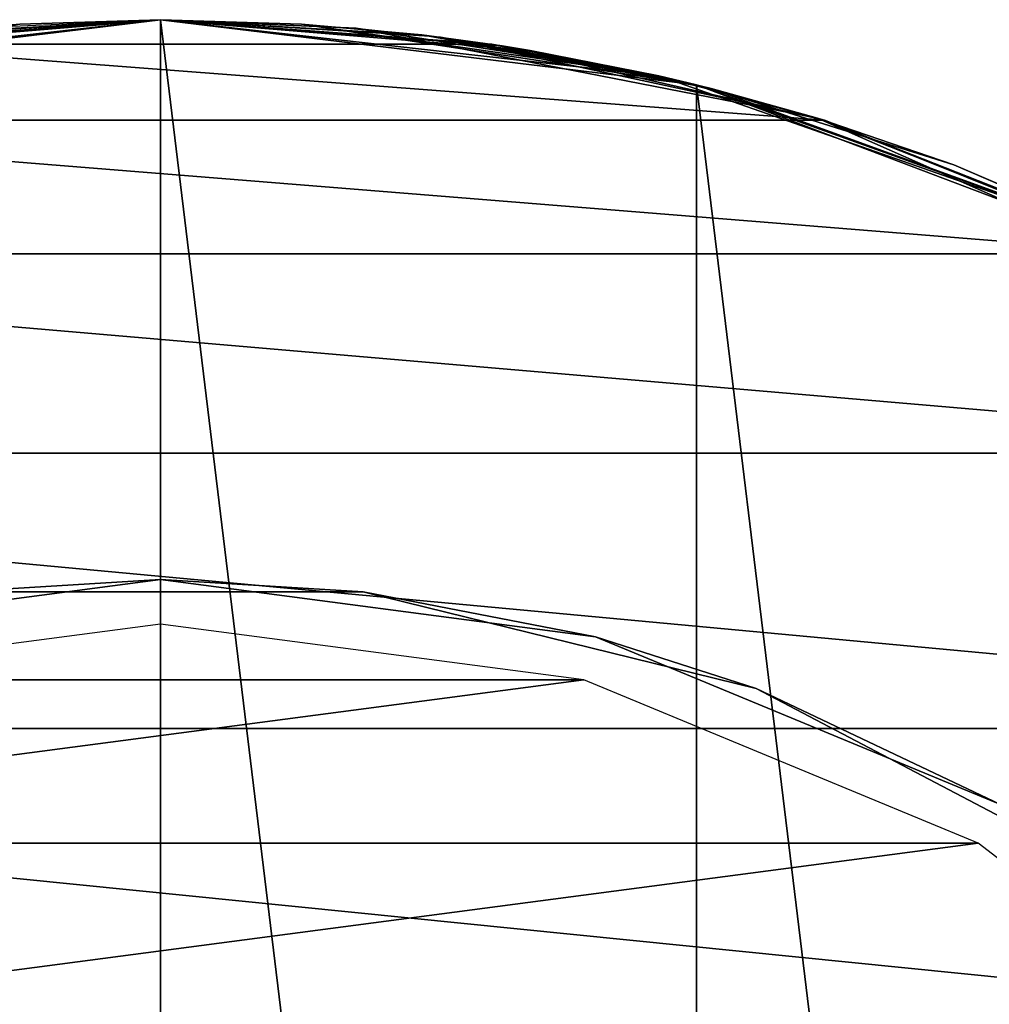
# Model space of a CAD drawing. Header units: millimetres. Extents: x -80 to 80, y -103 to 69.
# Tile 22 of 26: x -0.63 to 3.7, y 64.47 to 68.87. Entities that reach past the tile are written whole.
import ezdxf

# ---------------------------------------------------------------- set-up
doc = ezdxf.new("R2010")
doc.units = ezdxf.units.MM
doc.header["$LTSCALE"] = 65.185185
for name, color, linetype in [('1', 7, 'CONTINUOUS'), ('15', 7, 'CONTINUOUS'), ('17', 7, 'CONTINUOUS'), ('18', 7, 'CONTINUOUS'), ('19', 7, 'CONTINUOUS'), ('2', 7, 'CONTINUOUS'), ('20', 7, 'CONTINUOUS'), ('21', 7, 'CONTINUOUS'), ('22', 7, 'CONTINUOUS')]:
    doc.layers.add(name, color=color, linetype=linetype)

msp = doc.modelspace()

# ---------------------------------------------------------------- linework, layer by layer
at = {"layer": '1', "color": 7, "linetype": 'Continuous'}
for points in [[(0, 66.1703, 148), (-1.8894, 65.9216, 148), (1.8894, 65.9216, 148), (0, 66.1703, 148)], [(1.8894, 65.9216, 148), (-3.65, 65.1923, 148), (3.65, 65.1923, 148), (1.8894, 65.9216, 148)], [(-1.8894, 65.9216, 148), (-3.65, 65.1923, 148), (1.8894, 65.9216, 148), (-1.8894, 65.9216, 148)], [(-3.65, 65.1923, 148), (-5.1619, 64.0322, 148), (3.65, 65.1923, 148), (-3.65, 65.1923, 148)], [(3.65, 65.1923, 148), (-5.1619, 64.0322, 148), (5.1619, 64.0322, 148), (3.65, 65.1923, 148)]]:
    msp.add_3dface(points, dxfattribs=at)
at = {"layer": '15', "linetype": 'Continuous'}
for points in [[(0, 66.3703, 8), (-0.904, 66.3156, -56.6836), (-1.9411, 66.1148, 8), (0, 66.3703, 8)], [(-1.9411, 66.1148, -1092), (-0.904, 66.3156, -977.067), (0, 66.3703, -1092), (-1.9411, 66.1148, -1092)], [(0.904, 66.3156, -56.6836), (-0.904, 66.3156, -56.6836), (0, 66.3703, 8), (0.904, 66.3156, -56.6836)], [(-0.904, 66.3156, -977.067), (0.904, 66.3156, -977.067), (0, 66.3703, -1092), (-0.904, 66.3156, -977.067)], [(1.9411, 66.1148, 8), (0.904, 66.3156, -56.6836), (0, 66.3703, 8), (1.9411, 66.1148, 8)], [(0, 66.3703, -1092), (0.904, 66.3156, -977.067), (1.9411, 66.1148, -1092), (0, 66.3703, -1092)], [(0.904, 66.3156, -401.8274), (-0.904, 66.3156, -401.8274), (0.904, 66.3156, -286.7795), (0.904, 66.3156, -401.8274)], [(0.904, 66.3156, -286.7795), (-0.904, 66.3156, -401.8274), (-0.904, 66.3156, -286.7795), (0.904, 66.3156, -286.7795)], [(0.904, 66.3156, -401.8274), (-0.904, 66.3156, -516.8753), (-0.904, 66.3156, -401.8274), (0.904, 66.3156, -401.8274)], [(0.904, 66.3156, -516.8753), (-0.904, 66.3156, -516.8753), (0.904, 66.3156, -401.8274), (0.904, 66.3156, -516.8753)], [(0.904, 66.3156, -171.7315), (-0.904, 66.3156, -286.7795), (-0.904, 66.3156, -171.7315), (0.904, 66.3156, -171.7315)], [(0.904, 66.3156, -286.7795), (-0.904, 66.3156, -286.7795), (0.904, 66.3156, -171.7315), (0.904, 66.3156, -286.7795)], [(0.904, 66.3156, -56.6836), (-0.904, 66.3156, -171.7315), (-0.904, 66.3156, -56.6836), (0.904, 66.3156, -56.6836)], [(0.904, 66.3156, -171.7315), (-0.904, 66.3156, -171.7315), (0.904, 66.3156, -56.6836), (0.904, 66.3156, -171.7315)], [(0.904, 66.3156, -746.9712), (-0.904, 66.3156, -862.0191), (-0.904, 66.3156, -746.9712), (0.904, 66.3156, -746.9712)], [(0.904, 66.3156, -862.0191), (-0.904, 66.3156, -862.0191), (0.904, 66.3156, -746.9712), (0.904, 66.3156, -862.0191)], [(0.904, 66.3156, -862.0191), (-0.904, 66.3156, -977.067), (-0.904, 66.3156, -862.0191), (0.904, 66.3156, -862.0191)], [(0.904, 66.3156, -977.067), (-0.904, 66.3156, -977.067), (0.904, 66.3156, -862.0191), (0.904, 66.3156, -977.067)], [(0.904, 66.3156, -746.9712), (-0.904, 66.3156, -746.9712), (0.904, 66.3156, -631.9232), (0.904, 66.3156, -746.9712)], [(0.904, 66.3156, -631.9232), (-0.904, 66.3156, -746.9712), (-0.904, 66.3156, -631.9232), (0.904, 66.3156, -631.9232)], [(0.904, 66.3156, -516.8753), (-0.904, 66.3156, -631.9232), (-0.904, 66.3156, -516.8753), (0.904, 66.3156, -516.8753)], [(0.904, 66.3156, -631.9232), (-0.904, 66.3156, -631.9232), (0.904, 66.3156, -516.8753), (0.904, 66.3156, -631.9232)], [(2.6595, 65.8829, -401.8274), (0.904, 66.3156, -401.8274), (2.6595, 65.8829, -286.7795), (2.6595, 65.8829, -401.8274)], [(2.6595, 65.8829, -286.7795), (0.904, 66.3156, -401.8274), (0.904, 66.3156, -286.7795), (2.6595, 65.8829, -286.7795)], [(2.6595, 65.8829, -401.8274), (0.904, 66.3156, -516.8753), (0.904, 66.3156, -401.8274), (2.6595, 65.8829, -401.8274)], [(2.6595, 65.8829, -516.8753), (0.904, 66.3156, -516.8753), (2.6595, 65.8829, -401.8274), (2.6595, 65.8829, -516.8753)], [(2.6595, 65.8829, -56.6836), (0.904, 66.3156, -56.6836), (1.9411, 66.1148, 8), (2.6595, 65.8829, -56.6836)], [(2.6595, 65.8829, -171.7315), (0.904, 66.3156, -286.7795), (0.904, 66.3156, -171.7315), (2.6595, 65.8829, -171.7315)], [(2.6595, 65.8829, -286.7795), (0.904, 66.3156, -286.7795), (2.6595, 65.8829, -171.7315), (2.6595, 65.8829, -286.7795)], [(2.6595, 65.8829, -56.6836), (0.904, 66.3156, -171.7315), (0.904, 66.3156, -56.6836), (2.6595, 65.8829, -56.6836)], [(2.6595, 65.8829, -171.7315), (0.904, 66.3156, -171.7315), (2.6595, 65.8829, -56.6836), (2.6595, 65.8829, -171.7315)], [(2.6595, 65.8829, -746.9712), (0.904, 66.3156, -862.0191), (0.904, 66.3156, -746.9712), (2.6595, 65.8829, -746.9712)], [(2.6595, 65.8829, -862.0191), (0.904, 66.3156, -862.0191), (2.6595, 65.8829, -746.9712), (2.6595, 65.8829, -862.0191)], [(2.6595, 65.8829, -977.067), (0.904, 66.3156, -977.067), (2.6595, 65.8829, -862.0191), (2.6595, 65.8829, -977.067)], [(0.904, 66.3156, -977.067), (2.6595, 65.8829, -977.067), (1.9411, 66.1148, -1092), (0.904, 66.3156, -977.067)], [(2.6595, 65.8829, -862.0191), (0.904, 66.3156, -977.067), (0.904, 66.3156, -862.0191), (2.6595, 65.8829, -862.0191)], [(2.6595, 65.8829, -631.9232), (0.904, 66.3156, -746.9712), (0.904, 66.3156, -631.9232), (2.6595, 65.8829, -631.9232)], [(2.6595, 65.8829, -746.9712), (0.904, 66.3156, -746.9712), (2.6595, 65.8829, -631.9232), (2.6595, 65.8829, -746.9712)], [(2.6595, 65.8829, -516.8753), (0.904, 66.3156, -631.9232), (0.904, 66.3156, -516.8753), (2.6595, 65.8829, -516.8753)], [(2.6595, 65.8829, -631.9232), (0.904, 66.3156, -631.9232), (2.6595, 65.8829, -516.8753), (2.6595, 65.8829, -631.9232)], [(3.75, 65.3655, 8), (2.6595, 65.8829, -56.6836), (1.9411, 66.1148, 8), (3.75, 65.3655, 8)], [(1.9411, 66.1148, -1092), (2.6595, 65.8829, -977.067), (3.75, 65.3655, -1092), (1.9411, 66.1148, -1092)], [(4.2605, 65.0427, -286.7795), (2.6595, 65.8829, -401.8274), (2.6595, 65.8829, -286.7795), (4.2605, 65.0427, -286.7795)], [(4.2605, 65.0427, -401.8274), (2.6595, 65.8829, -401.8274), (4.2605, 65.0427, -286.7795), (4.2605, 65.0427, -401.8274)], [(4.2605, 65.0427, -286.7795), (2.6595, 65.8829, -286.7795), (4.2605, 65.0427, -171.7315), (4.2605, 65.0427, -286.7795)], [(4.2605, 65.0427, -516.8753), (2.6595, 65.8829, -516.8753), (4.2605, 65.0427, -401.8274), (4.2605, 65.0427, -516.8753)], [(4.2605, 65.0427, -401.8274), (2.6595, 65.8829, -516.8753), (2.6595, 65.8829, -401.8274), (4.2605, 65.0427, -401.8274)], [(4.2605, 65.0427, -56.6836), (2.6595, 65.8829, -56.6836), (3.75, 65.3655, 8), (4.2605, 65.0427, -56.6836)], [(4.2605, 65.0427, -171.7315), (2.6595, 65.8829, -286.7795), (2.6595, 65.8829, -171.7315), (4.2605, 65.0427, -171.7315)], [(4.2605, 65.0427, -56.6836), (2.6595, 65.8829, -171.7315), (2.6595, 65.8829, -56.6836), (4.2605, 65.0427, -56.6836)], [(4.2605, 65.0427, -171.7315), (2.6595, 65.8829, -171.7315), (4.2605, 65.0427, -56.6836), (4.2605, 65.0427, -171.7315)], [(4.2605, 65.0427, -746.9712), (2.6595, 65.8829, -862.0191), (2.6595, 65.8829, -746.9712), (4.2605, 65.0427, -746.9712)], [(4.2605, 65.0427, -862.0191), (2.6595, 65.8829, -862.0191), (4.2605, 65.0427, -746.9712), (4.2605, 65.0427, -862.0191)], [(4.2605, 65.0427, -977.067), (2.6595, 65.8829, -977.067), (4.2605, 65.0427, -862.0191), (4.2605, 65.0427, -977.067)], [(2.6595, 65.8829, -977.067), (4.2605, 65.0427, -977.067), (3.75, 65.3655, -1092), (2.6595, 65.8829, -977.067)], [(4.2605, 65.0427, -862.0191), (2.6595, 65.8829, -977.067), (2.6595, 65.8829, -862.0191), (4.2605, 65.0427, -862.0191)], [(4.2605, 65.0427, -631.9232), (2.6595, 65.8829, -746.9712), (2.6595, 65.8829, -631.9232), (4.2605, 65.0427, -631.9232)], [(4.2605, 65.0427, -631.9232), (2.6595, 65.8829, -631.9232), (4.2605, 65.0427, -516.8753), (4.2605, 65.0427, -631.9232)], [(4.2605, 65.0427, -746.9712), (2.6595, 65.8829, -746.9712), (4.2605, 65.0427, -631.9232), (4.2605, 65.0427, -746.9712)], [(4.2605, 65.0427, -516.8753), (2.6595, 65.8829, -631.9232), (2.6595, 65.8829, -516.8753), (4.2605, 65.0427, -516.8753)]]:
    msp.add_3dface(points, dxfattribs=at)
at = {"layer": '17', "linetype": 'Continuous'}
for points in [[(0, 48.8703, -1092), (0, 68.8703, -1092), (-2.3932, 68.5797, -1092), (0, 48.8703, -1092)], [(2.3932, 49.1609, -1092), (0, 68.8703, -1092), (0, 48.8703, -1092), (2.3932, 49.1609, -1092)], [(2.3932, 68.5797, -1092), (0, 68.8703, -1092), (2.3932, 49.1609, -1092), (2.3932, 68.5797, -1092)], [(-2.3932, 49.1609, -1092), (0, 48.8703, -1092), (-2.3932, 68.5797, -1092), (-2.3932, 49.1609, -1092)], [(4.6473, 50.0158, -1092), (2.3932, 68.5797, -1092), (2.3932, 49.1609, -1092), (4.6473, 50.0158, -1092)], [(4.6473, 67.7248, -1092), (2.3932, 68.5797, -1092), (4.6473, 50.0158, -1092), (4.6473, 67.7248, -1092)]]:
    msp.add_3dface(points, dxfattribs=at)
at = {"layer": '18', "linetype": 'Continuous'}
for points in [[(-2.3932, 68.5797, -1092), (0, 68.8703, -1092), (-1.65, 68.7332, -1112), (-2.3932, 68.5797, -1092)], [(0, 68.8703, -2173.65), (-2.3932, 68.5797, -2192), (-0.6292, 68.8505, -2173.5253), (0, 68.8703, -2173.65)], [(0, 68.8703, -2192), (-2.3932, 68.5797, -2192), (0, 68.8703, -2173.65), (0, 68.8703, -2192)], [(0, 68.8703, -1501.8274), (-2.2252, 68.6196, -1616.8753), (-2.2252, 68.6196, -1501.8274), (0, 68.8703, -1501.8274)], [(0, 68.8703, -1846.9712), (-2.2252, 68.6196, -1846.9712), (0, 68.8703, -1731.9232), (0, 68.8703, -1846.9712)], [(0, 68.8703, -1616.8753), (-2.2252, 68.6196, -1616.8753), (0, 68.8703, -1501.8274), (0, 68.8703, -1616.8753)], [(0, 68.8703, -1501.8274), (-2.2252, 68.6196, -1501.8274), (0, 68.8703, -1386.7795), (0, 68.8703, -1501.8274)], [(0, 68.8703, -1386.7795), (-2.2252, 68.6196, -1501.8274), (-2.2252, 68.6196, -1386.7795), (0, 68.8703, -1386.7795)], [(0, 68.8703, -1731.9232), (-2.2252, 68.6196, -1731.9232), (0, 68.8703, -1616.8753), (0, 68.8703, -1731.9232)], [(0, 68.8703, -1731.9232), (-2.2252, 68.6196, -1846.9712), (-2.2252, 68.6196, -1731.9232), (0, 68.8703, -1731.9232)], [(0, 68.8703, -1616.8753), (-2.2252, 68.6196, -1731.9232), (-2.2252, 68.6196, -1616.8753), (0, 68.8703, -1616.8753)], [(0, 68.8703, -1271.7315), (-2.2252, 68.6196, -1271.7315), (0, 68.8703, -1156.6836), (0, 68.8703, -1271.7315)], [(0, 68.8703, -1156.6836), (-2.2252, 68.6196, -1271.7315), (-2.2252, 68.6196, -1156.6836), (0, 68.8703, -1156.6836)], [(0, 68.8703, -1156.6836), (-2.2252, 68.6196, -1156.6836), (0, 68.8703, -1133.65), (0, 68.8703, -1156.6836)], [(0, 68.8703, -1133.65), (-2.2252, 68.6196, -1156.6836), (-0.6292, 68.8505, -1133.5253), (0, 68.8703, -1133.65)], [(0, 68.8703, -1386.7795), (-2.2252, 68.6196, -1386.7795), (0, 68.8703, -1271.7315), (0, 68.8703, -1386.7795)], [(0, 68.8703, -1271.7315), (-2.2252, 68.6196, -1386.7795), (-2.2252, 68.6196, -1271.7315), (0, 68.8703, -1271.7315)], [(0, 68.8703, -1962.0191), (-2.2252, 68.6196, -2077.067), (-2.2252, 68.6196, -1962.0191), (0, 68.8703, -1962.0191)], [(0, 68.8703, -2077.067), (-2.2252, 68.6196, -2077.067), (0, 68.8703, -1962.0191), (0, 68.8703, -2077.067)], [(-2.2252, 68.6196, -2077.067), (0, 68.8703, -2077.067), (-1.65, 68.7332, -2152), (-2.2252, 68.6196, -2077.067)], [(0, 68.8703, -1846.9712), (-2.2252, 68.6196, -1962.0191), (-2.2252, 68.6196, -1846.9712), (0, 68.8703, -1846.9712)], [(0, 68.8703, -1962.0191), (-2.2252, 68.6196, -1962.0191), (0, 68.8703, -1846.9712), (0, 68.8703, -1962.0191)], [(-1.65, 68.7332, -1112), (0, 68.8703, -1092), (-1.5253, 68.7533, -1111.3708), (-1.65, 68.7332, -1112)], [(-1.65, 68.7332, -2152), (0, 68.8703, -2077.067), (-1.5253, 68.7533, -2151.3708), (-1.65, 68.7332, -2152)], [(-1.5253, 68.7533, -1111.3708), (0, 68.8703, -1092), (-1.1667, 68.802, -1110.8333), (-1.5253, 68.7533, -1111.3708)], [(-1.5253, 68.7533, -2151.3708), (0, 68.8703, -2077.067), (-1.1667, 68.802, -2150.8333), (-1.5253, 68.7533, -2151.3708)], [(-1.1667, 68.802, -1110.8333), (0, 68.8703, -1092), (-0.6292, 68.8505, -1110.4747), (-1.1667, 68.802, -1110.8333)], [(-1.1667, 68.802, -2150.8333), (0, 68.8703, -2077.067), (-0.6292, 68.8505, -2150.4747), (-1.1667, 68.802, -2150.8333)], [(0, 68.8703, -1130.35), (-0.6292, 68.8505, -1130.4747), (0, 68.8703, -1113.65), (0, 68.8703, -1130.35)], [(0, 68.8703, -1113.65), (-0.6292, 68.8505, -1130.4747), (-0.6292, 68.8505, -1113.5253), (0, 68.8703, -1113.65)], [(-0.6292, 68.8505, -1110.4747), (0, 68.8703, -1092), (0, 68.8703, -1110.35), (-0.6292, 68.8505, -1110.4747)], [(0, 68.8703, -2077.067), (0, 68.8703, -2150.35), (-0.6292, 68.8505, -2150.4747), (0, 68.8703, -2077.067)], [(0, 68.8703, -2153.65), (-0.6292, 68.8505, -2170.4747), (-0.6292, 68.8505, -2153.5253), (0, 68.8703, -2153.65)], [(0, 68.8703, -2170.35), (-0.6292, 68.8505, -2170.4747), (0, 68.8703, -2153.65), (0, 68.8703, -2170.35)], [(-0.6292, 68.8505, -1130.4747), (-1.1667, 68.802, -1130.8333), (-0.6292, 68.8505, -1113.5253), (-0.6292, 68.8505, -1130.4747)]]:
    msp.add_3dface(points, dxfattribs=at)
at = {"layer": '19', "linetype": 'Continuous'}
for points in [[(2.2252, 68.6196, -1731.9232), (0, 68.8703, -1731.9232), (2.2252, 68.6196, -1616.8753), (2.2252, 68.6196, -1731.9232)], [(0, 68.8703, -1731.9232), (0, 68.8703, -1616.8753), (2.2252, 68.6196, -1616.8753), (0, 68.8703, -1731.9232)], [(2.2252, 68.6196, -1846.9712), (0, 68.8703, -1846.9712), (2.2252, 68.6196, -1731.9232), (2.2252, 68.6196, -1846.9712)], [(0, 68.8703, -1846.9712), (0, 68.8703, -1731.9232), (2.2252, 68.6196, -1731.9232), (0, 68.8703, -1846.9712)], [(2.2252, 68.6196, -1962.0191), (0, 68.8703, -1962.0191), (2.2252, 68.6196, -1846.9712), (2.2252, 68.6196, -1962.0191)], [(0, 68.8703, -1962.0191), (0, 68.8703, -1846.9712), (2.2252, 68.6196, -1846.9712), (0, 68.8703, -1962.0191)], [(0.6292, 68.8505, -2170.4747), (0, 68.8703, -2170.35), (0.6292, 68.8505, -2153.5253), (0.6292, 68.8505, -2170.4747)], [(0, 68.8703, -2170.35), (0, 68.8703, -2153.65), (0.6292, 68.8505, -2153.5253), (0, 68.8703, -2170.35)], [(1.1667, 68.802, -2173.1667), (0, 68.8703, -2192), (0.6292, 68.8505, -2173.5253), (1.1667, 68.802, -2173.1667)], [(1.5253, 68.7533, -2172.6292), (0, 68.8703, -2192), (1.1667, 68.802, -2173.1667), (1.5253, 68.7533, -2172.6292)], [(0, 68.8703, -2192), (1.65, 68.7332, -2172), (2.3932, 68.5797, -2192), (0, 68.8703, -2192)], [(1.65, 68.7332, -2172), (0, 68.8703, -2192), (1.5253, 68.7533, -2172.6292), (1.65, 68.7332, -2172)], [(0, 68.8703, -2192), (0, 68.8703, -2173.65), (0.6292, 68.8505, -2173.5253), (0, 68.8703, -2192)], [(0, 68.8703, -1616.8753), (0, 68.8703, -1501.8274), (2.2252, 68.6196, -1501.8274), (0, 68.8703, -1616.8753)], [(1.5253, 68.7533, -1132.6292), (0, 68.8703, -1156.6836), (1.1667, 68.802, -1133.1667), (1.5253, 68.7533, -1132.6292)], [(1.65, 68.7332, -1132), (0, 68.8703, -1156.6836), (1.5253, 68.7533, -1132.6292), (1.65, 68.7332, -1132)], [(2.2252, 68.6196, -1156.6836), (0, 68.8703, -1156.6836), (1.65, 68.7332, -1132), (2.2252, 68.6196, -1156.6836)], [(0, 68.8703, -1156.6836), (0, 68.8703, -1133.65), (0.6292, 68.8505, -1133.5253), (0, 68.8703, -1156.6836)], [(2.2252, 68.6196, -1271.7315), (0, 68.8703, -1271.7315), (2.2252, 68.6196, -1156.6836), (2.2252, 68.6196, -1271.7315)], [(0, 68.8703, -1271.7315), (0, 68.8703, -1156.6836), (2.2252, 68.6196, -1156.6836), (0, 68.8703, -1271.7315)], [(2.2252, 68.6196, -1386.7795), (0, 68.8703, -1386.7795), (2.2252, 68.6196, -1271.7315), (2.2252, 68.6196, -1386.7795)], [(0, 68.8703, -1386.7795), (0, 68.8703, -1271.7315), (2.2252, 68.6196, -1271.7315), (0, 68.8703, -1386.7795)], [(2.2252, 68.6196, -1501.8274), (0, 68.8703, -1501.8274), (2.2252, 68.6196, -1386.7795), (2.2252, 68.6196, -1501.8274)], [(0, 68.8703, -1501.8274), (0, 68.8703, -1386.7795), (2.2252, 68.6196, -1386.7795), (0, 68.8703, -1501.8274)], [(2.2252, 68.6196, -1616.8753), (0, 68.8703, -1616.8753), (2.2252, 68.6196, -1501.8274), (2.2252, 68.6196, -1616.8753)], [(0, 68.8703, -1110.35), (2.3932, 68.5797, -1092), (0.6292, 68.8505, -1110.4747), (0, 68.8703, -1110.35)], [(0, 68.8703, -1092), (2.3932, 68.5797, -1092), (0, 68.8703, -1110.35), (0, 68.8703, -1092)], [(2.2252, 68.6196, -2077.067), (0, 68.8703, -2077.067), (2.2252, 68.6196, -1962.0191), (2.2252, 68.6196, -2077.067)], [(0, 68.8703, -2077.067), (0, 68.8703, -1962.0191), (2.2252, 68.6196, -1962.0191), (0, 68.8703, -2077.067)], [(0, 68.8703, -2150.35), (2.2252, 68.6196, -2077.067), (0.6292, 68.8505, -2150.4747), (0, 68.8703, -2150.35)], [(0, 68.8703, -2150.35), (0, 68.8703, -2077.067), (2.2252, 68.6196, -2077.067), (0, 68.8703, -2150.35)], [(1.1667, 68.802, -1133.1667), (0, 68.8703, -1156.6836), (0.6292, 68.8505, -1133.5253), (1.1667, 68.802, -1133.1667)], [(0, 68.8703, -1130.35), (0.6292, 68.8505, -1113.5253), (0.6292, 68.8505, -1130.4747), (0, 68.8703, -1130.35)], [(0, 68.8703, -1130.35), (0, 68.8703, -1113.65), (0.6292, 68.8505, -1113.5253), (0, 68.8703, -1130.35)], [(0.6292, 68.8505, -1130.4747), (1.1667, 68.802, -1113.1667), (1.1667, 68.802, -1130.8333), (0.6292, 68.8505, -1130.4747)], [(0.6292, 68.8505, -1113.5253), (1.1667, 68.802, -1113.1667), (0.6292, 68.8505, -1130.4747), (0.6292, 68.8505, -1113.5253)], [(0.6292, 68.8505, -1110.4747), (2.3932, 68.5797, -1092), (1.1667, 68.802, -1110.8333), (0.6292, 68.8505, -1110.4747)], [(0.6292, 68.8505, -2150.4747), (2.2252, 68.6196, -2077.067), (1.1667, 68.802, -2150.8333), (0.6292, 68.8505, -2150.4747)], [(1.1667, 68.802, -2153.1667), (0.6292, 68.8505, -2170.4747), (0.6292, 68.8505, -2153.5253), (1.1667, 68.802, -2153.1667)], [(1.1667, 68.802, -2170.8333), (0.6292, 68.8505, -2170.4747), (1.1667, 68.802, -2153.1667), (1.1667, 68.802, -2170.8333)], [(1.1667, 68.802, -1113.1667), (1.5253, 68.7533, -1112.6292), (1.1667, 68.802, -1130.8333), (1.1667, 68.802, -1113.1667)], [(1.1667, 68.802, -1130.8333), (1.5253, 68.7533, -1112.6292), (1.5253, 68.7533, -1131.3708), (1.1667, 68.802, -1130.8333)], [(1.1667, 68.802, -1110.8333), (2.3932, 68.5797, -1092), (1.5253, 68.7533, -1111.3708), (1.1667, 68.802, -1110.8333)], [(1.1667, 68.802, -2150.8333), (2.2252, 68.6196, -2077.067), (1.5253, 68.7533, -2151.3708), (1.1667, 68.802, -2150.8333)], [(1.5253, 68.7533, -2152.6292), (1.1667, 68.802, -2170.8333), (1.1667, 68.802, -2153.1667), (1.5253, 68.7533, -2152.6292)], [(1.5253, 68.7533, -2171.3708), (1.1667, 68.802, -2170.8333), (1.5253, 68.7533, -2152.6292), (1.5253, 68.7533, -2171.3708)], [(1.5253, 68.7533, -1112.6292), (1.65, 68.7332, -1112), (1.5253, 68.7533, -1131.3708), (1.5253, 68.7533, -1112.6292)], [(1.5253, 68.7533, -1131.3708), (1.65, 68.7332, -1112), (1.65, 68.7332, -1132), (1.5253, 68.7533, -1131.3708)], [(1.5253, 68.7533, -1111.3708), (2.3932, 68.5797, -1092), (1.65, 68.7332, -1112), (1.5253, 68.7533, -1111.3708)], [(1.5253, 68.7533, -2151.3708), (2.2252, 68.6196, -2077.067), (1.65, 68.7332, -2152), (1.5253, 68.7533, -2151.3708)], [(1.65, 68.7332, -2152), (1.5253, 68.7533, -2171.3708), (1.5253, 68.7533, -2152.6292), (1.65, 68.7332, -2152)], [(1.65, 68.7332, -2172), (1.5253, 68.7533, -2171.3708), (1.65, 68.7332, -2152), (1.65, 68.7332, -2172)], [(1.65, 68.7332, -1112), (2.3932, 68.5797, -1092), (1.65, 68.7332, -1132), (1.65, 68.7332, -1112)], [(2.3932, 68.5797, -1092), (2.2252, 68.6196, -1156.6836), (1.65, 68.7332, -1132), (2.3932, 68.5797, -1092)], [(2.2252, 68.6196, -2077.067), (1.65, 68.7332, -2172), (1.65, 68.7332, -2152), (2.2252, 68.6196, -2077.067)], [(2.3932, 68.5797, -2192), (1.65, 68.7332, -2172), (2.2252, 68.6196, -2077.067), (2.3932, 68.5797, -2192)], [(4.3388, 67.88, -1731.9232), (2.2252, 68.6196, -1731.9232), (4.3388, 67.88, -1616.8753), (4.3388, 67.88, -1731.9232)], [(4.3388, 67.88, -1616.8753), (2.2252, 68.6196, -1616.8753), (4.3388, 67.88, -1501.8274), (4.3388, 67.88, -1616.8753)], [(4.3388, 67.88, -1616.8753), (2.2252, 68.6196, -1731.9232), (2.2252, 68.6196, -1616.8753), (4.3388, 67.88, -1616.8753)], [(4.3388, 67.88, -1846.9712), (2.2252, 68.6196, -1846.9712), (4.3388, 67.88, -1731.9232), (4.3388, 67.88, -1846.9712)], [(4.3388, 67.88, -1731.9232), (2.2252, 68.6196, -1846.9712), (2.2252, 68.6196, -1731.9232), (4.3388, 67.88, -1731.9232)], [(4.3388, 67.88, -1962.0191), (2.2252, 68.6196, -1962.0191), (4.3388, 67.88, -1846.9712), (4.3388, 67.88, -1962.0191)], [(4.3388, 67.88, -1846.9712), (2.2252, 68.6196, -1962.0191), (2.2252, 68.6196, -1846.9712), (4.3388, 67.88, -1846.9712)], [(4.3388, 67.88, -1386.7795), (2.2252, 68.6196, -1501.8274), (2.2252, 68.6196, -1386.7795), (4.3388, 67.88, -1386.7795)], [(4.3388, 67.88, -1386.7795), (2.2252, 68.6196, -1386.7795), (4.3388, 67.88, -1271.7315), (4.3388, 67.88, -1386.7795)], [(4.3388, 67.88, -1271.7315), (2.2252, 68.6196, -1386.7795), (2.2252, 68.6196, -1271.7315), (4.3388, 67.88, -1271.7315)], [(4.3388, 67.88, -1501.8274), (2.2252, 68.6196, -1501.8274), (4.3388, 67.88, -1386.7795), (4.3388, 67.88, -1501.8274)], [(4.3388, 67.88, -1271.7315), (2.2252, 68.6196, -1271.7315), (4.3388, 67.88, -1156.6836), (4.3388, 67.88, -1271.7315)], [(4.3388, 67.88, -1501.8274), (2.2252, 68.6196, -1616.8753), (2.2252, 68.6196, -1501.8274), (4.3388, 67.88, -1501.8274)], [(4.3388, 67.88, -1156.6836), (2.2252, 68.6196, -1271.7315), (2.2252, 68.6196, -1156.6836), (4.3388, 67.88, -1156.6836)], [(2.3932, 68.5797, -1092), (4.3388, 67.88, -1156.6836), (2.2252, 68.6196, -1156.6836), (2.3932, 68.5797, -1092)], [(4.3388, 67.88, -2077.067), (2.2252, 68.6196, -2077.067), (4.3388, 67.88, -1962.0191), (4.3388, 67.88, -2077.067)], [(4.3388, 67.88, -1962.0191), (2.2252, 68.6196, -2077.067), (2.2252, 68.6196, -1962.0191), (4.3388, 67.88, -1962.0191)], [(4.3388, 67.88, -2077.067), (2.3932, 68.5797, -2192), (2.2252, 68.6196, -2077.067), (4.3388, 67.88, -2077.067)], [(2.3932, 68.5797, -1092), (4.6473, 67.7248, -1092), (4.3388, 67.88, -1156.6836), (2.3932, 68.5797, -1092)], [(4.6472, 67.7249, -2192), (2.3932, 68.5797, -2192), (4.3388, 67.88, -2077.067), (4.6472, 67.7249, -2192)]]:
    msp.add_3dface(points, dxfattribs=at)
at = {"layer": '2', "color": 7, "linetype": 'Continuous'}
for points in [[(-1.9411, 66.1148, 8), (0, 66.3703, 147.8), (0, 66.3703, 8), (-1.9411, 66.1148, 8)], [(-1.9411, 66.1148, 147.8), (0, 66.3703, 147.8), (-1.9411, 66.1148, 8), (-1.9411, 66.1148, 147.8)], [(0, 66.3703, 8), (1.9411, 66.1148, 147.8), (1.9411, 66.1148, 8), (0, 66.3703, 8)], [(0, 66.3703, 147.8), (1.9411, 66.1148, 147.8), (0, 66.3703, 8), (0, 66.3703, 147.8)], [(1.9411, 66.1148, 8), (3.75, 65.3655, 147.8), (3.75, 65.3655, 8), (1.9411, 66.1148, 8)], [(1.9411, 66.1148, 147.8), (3.75, 65.3655, 147.8), (1.9411, 66.1148, 8), (1.9411, 66.1148, 147.8)]]:
    msp.add_3dface(points, dxfattribs=at)
at = {"layer": '20', "linetype": 'Continuous'}
for points in [[(0, 68.8703, -2192), (-1.65, 68.7332, -2212), (-2.3932, 68.5797, -2192), (0, 68.8703, -2192)], [(0, 68.8703, -2601.8274), (-2.2252, 68.6196, -2601.8274), (0, 68.8703, -2486.7795), (0, 68.8703, -2601.8274)], [(0, 68.8703, -2486.7795), (-2.2252, 68.6196, -2601.8274), (-2.2252, 68.6196, -2486.7795), (0, 68.8703, -2486.7795)], [(0, 68.8703, -2486.7795), (-2.2252, 68.6196, -2486.7795), (0, 68.8703, -2371.7315), (0, 68.8703, -2486.7795)], [(0, 68.8703, -2371.7315), (-2.2252, 68.6196, -2486.7795), (-2.2252, 68.6196, -2371.7315), (0, 68.8703, -2371.7315)], [(0, 68.8703, -2716.8753), (-1.2491, 68.792, -2792.1585), (-2.2252, 68.6196, -2716.8753), (0, 68.8703, -2716.8753)], [(0, 68.8703, -2716.8753), (-2.2252, 68.6196, -2716.8753), (0, 68.8703, -2601.8274), (0, 68.8703, -2716.8753)], [(0, 68.8703, -2601.8274), (-2.2252, 68.6196, -2716.8753), (-2.2252, 68.6196, -2601.8274), (0, 68.8703, -2601.8274)], [(0, 68.8703, -2233.65), (-2.2252, 68.6196, -2256.6836), (-0.6292, 68.8505, -2233.5253), (0, 68.8703, -2233.65)], [(0, 68.8703, -2256.6836), (-2.2252, 68.6196, -2256.6836), (0, 68.8703, -2233.65), (0, 68.8703, -2256.6836)], [(0, 68.8703, -2371.7315), (-2.2252, 68.6196, -2371.7315), (0, 68.8703, -2256.6836), (0, 68.8703, -2371.7315)], [(0, 68.8703, -2256.6836), (-2.2252, 68.6196, -2371.7315), (-2.2252, 68.6196, -2256.6836), (0, 68.8703, -2256.6836)], [(0, 68.8703, -2946.9712), (-2.2252, 68.6196, -3062.0191), (-2.2252, 68.6196, -2946.9712), (0, 68.8703, -2946.9712)], [(0, 68.8703, -3062.0191), (-2.2252, 68.6196, -3062.0191), (0, 68.8703, -2946.9712), (0, 68.8703, -3062.0191)], [(0, 68.8703, -3062.0191), (-2.2252, 68.6196, -3177.067), (-2.2252, 68.6196, -3062.0191), (0, 68.8703, -3062.0191)], [(0, 68.8703, -3177.067), (-2.2252, 68.6196, -3177.067), (0, 68.8703, -3062.0191), (0, 68.8703, -3177.067)], [(-2.2252, 68.6196, -3177.067), (0, 68.8703, -3177.067), (-1.4792, 68.7603, -3291.89), (-2.2252, 68.6196, -3177.067)], [(0, 68.8703, -2946.9712), (-2.2252, 68.6196, -2946.9712), (0, 68.8703, -2832), (0, 68.8703, -2946.9712)], [(0, 68.8703, -2832), (-2.2252, 68.6196, -2946.9712), (-0.8727, 68.8322, -2831.9232), (0, 68.8703, -2832)], [(-1.5253, 68.7533, -2211.3708), (-1.65, 68.7332, -2212), (0, 68.8703, -2192), (-1.5253, 68.7533, -2211.3708)], [(-1.1667, 68.802, -2210.8333), (-1.5253, 68.7533, -2211.3708), (0, 68.8703, -2192), (-1.1667, 68.802, -2210.8333)], [(0, 68.8703, -3177.067), (0, 68.8703, -3292), (-1.4792, 68.7603, -3291.89), (0, 68.8703, -3177.067)], [(0, 68.8703, -2792), (-1.2491, 68.792, -2792.1585), (0, 68.8703, -2716.8753), (0, 68.8703, -2792)], [(-0.6292, 68.8505, -2210.4747), (-1.1667, 68.802, -2210.8333), (0, 68.8703, -2192), (-0.6292, 68.8505, -2210.4747)], [(0, 68.8703, -2230.35), (-0.6292, 68.8505, -2230.4747), (0, 68.8703, -2213.65), (0, 68.8703, -2230.35)], [(0, 68.8703, -2213.65), (-0.6292, 68.8505, -2230.4747), (-0.6292, 68.8505, -2213.5253), (0, 68.8703, -2213.65)], [(0, 68.8703, -2210.35), (-0.6292, 68.8505, -2210.4747), (0, 68.8703, -2192), (0, 68.8703, -2210.35)], [(-0.6292, 68.8505, -2230.4747), (-1.1667, 68.802, -2230.8333), (-0.6292, 68.8505, -2213.5253), (-0.6292, 68.8505, -2230.4747)]]:
    msp.add_3dface(points, dxfattribs=at)
at = {"layer": '21', "linetype": 'Continuous'}
for points in [[(0, 68.8703, -2210.35), (2.3932, 68.5797, -2192), (0.6292, 68.8505, -2210.4747), (0, 68.8703, -2210.35)], [(0, 68.8703, -2210.35), (0, 68.8703, -2192), (2.3932, 68.5797, -2192), (0, 68.8703, -2210.35)], [(0, 68.8703, -3292), (0, 68.8703, -3177.067), (2.2252, 68.6196, -3177.067), (0, 68.8703, -3292)], [(1.4792, 68.7603, -3291.89), (0, 68.8703, -3292), (2.2252, 68.6196, -3177.067), (1.4792, 68.7603, -3291.89)], [(0, 68.8703, -2230.35), (0.6292, 68.8505, -2213.5253), (0.6292, 68.8505, -2230.4747), (0, 68.8703, -2230.35)], [(0, 68.8703, -2230.35), (0, 68.8703, -2213.65), (0.6292, 68.8505, -2213.5253), (0, 68.8703, -2230.35)], [(0, 68.8703, -3177.067), (0, 68.8703, -3062.0191), (2.2252, 68.6196, -3062.0191), (0, 68.8703, -3177.067)], [(2.2252, 68.6196, -3177.067), (0, 68.8703, -3177.067), (2.2252, 68.6196, -3062.0191), (2.2252, 68.6196, -3177.067)], [(1.1667, 68.802, -2233.1667), (0, 68.8703, -2256.6836), (0.6292, 68.8505, -2233.5253), (1.1667, 68.802, -2233.1667)], [(2.2252, 68.6196, -2601.8274), (0, 68.8703, -2601.8274), (2.2252, 68.6196, -2486.7795), (2.2252, 68.6196, -2601.8274)], [(0, 68.8703, -2601.8274), (0, 68.8703, -2486.7795), (2.2252, 68.6196, -2486.7795), (0, 68.8703, -2601.8274)], [(0, 68.8703, -2946.9712), (0, 68.8703, -2832), (0.8727, 68.8322, -2831.9232), (0, 68.8703, -2946.9712)], [(2.2252, 68.6196, -2946.9712), (0, 68.8703, -2946.9712), (0.8727, 68.8322, -2831.9232), (2.2252, 68.6196, -2946.9712)], [(2.2252, 68.6196, -2716.8753), (0, 68.8703, -2716.8753), (2.2252, 68.6196, -2601.8274), (2.2252, 68.6196, -2716.8753)], [(0, 68.8703, -2716.8753), (0, 68.8703, -2601.8274), (2.2252, 68.6196, -2601.8274), (0, 68.8703, -2716.8753)], [(0, 68.8703, -2792), (2.2252, 68.6196, -2716.8753), (1.2491, 68.792, -2792.1585), (0, 68.8703, -2792)], [(0, 68.8703, -2792), (0, 68.8703, -2716.8753), (2.2252, 68.6196, -2716.8753), (0, 68.8703, -2792)], [(1.5253, 68.7533, -2232.6292), (0, 68.8703, -2256.6836), (1.1667, 68.802, -2233.1667), (1.5253, 68.7533, -2232.6292)], [(1.65, 68.7332, -2232), (0, 68.8703, -2256.6836), (1.5253, 68.7533, -2232.6292), (1.65, 68.7332, -2232)], [(2.2252, 68.6196, -2256.6836), (0, 68.8703, -2256.6836), (1.65, 68.7332, -2232), (2.2252, 68.6196, -2256.6836)], [(0, 68.8703, -2256.6836), (0, 68.8703, -2233.65), (0.6292, 68.8505, -2233.5253), (0, 68.8703, -2256.6836)], [(2.2252, 68.6196, -2371.7315), (0, 68.8703, -2371.7315), (2.2252, 68.6196, -2256.6836), (2.2252, 68.6196, -2371.7315)], [(0, 68.8703, -2371.7315), (0, 68.8703, -2256.6836), (2.2252, 68.6196, -2256.6836), (0, 68.8703, -2371.7315)], [(0, 68.8703, -3062.0191), (0, 68.8703, -2946.9712), (2.2252, 68.6196, -2946.9712), (0, 68.8703, -3062.0191)], [(2.2252, 68.6196, -2486.7795), (0, 68.8703, -2486.7795), (2.2252, 68.6196, -2371.7315), (2.2252, 68.6196, -2486.7795)], [(0, 68.8703, -2486.7795), (0, 68.8703, -2371.7315), (2.2252, 68.6196, -2371.7315), (0, 68.8703, -2486.7795)], [(2.2252, 68.6196, -3062.0191), (0, 68.8703, -3062.0191), (2.2252, 68.6196, -2946.9712), (2.2252, 68.6196, -3062.0191)], [(0.6292, 68.8505, -2210.4747), (2.3932, 68.5797, -2192), (1.1667, 68.802, -2210.8333), (0.6292, 68.8505, -2210.4747)], [(0.6292, 68.8505, -2230.4747), (1.1667, 68.802, -2213.1667), (1.1667, 68.802, -2230.8333), (0.6292, 68.8505, -2230.4747)], [(0.6292, 68.8505, -2213.5253), (1.1667, 68.802, -2213.1667), (0.6292, 68.8505, -2230.4747), (0.6292, 68.8505, -2213.5253)], [(2.9326, 68.4306, -2831.9232), (2.2252, 68.6196, -2946.9712), (0.8727, 68.8322, -2831.9232), (2.9326, 68.4306, -2831.9232)], [(2.9326, 68.4306, -2831.9232), (0.8727, 68.8322, -2831.9232), (1.2491, 68.792, -2831.8415), (2.9326, 68.4306, -2831.9232)], [(1.1667, 68.802, -2210.8333), (2.3932, 68.5797, -2192), (1.5253, 68.7533, -2211.3708), (1.1667, 68.802, -2210.8333)], [(1.1667, 68.802, -2230.8333), (1.5253, 68.7533, -2212.6292), (1.5253, 68.7533, -2231.3708), (1.1667, 68.802, -2230.8333)], [(1.1667, 68.802, -2213.1667), (1.5253, 68.7533, -2212.6292), (1.1667, 68.802, -2230.8333), (1.1667, 68.802, -2213.1667)], [(1.2491, 68.792, -2792.1585), (2.2252, 68.6196, -2716.8753), (2.4578, 68.5636, -2792.6458), (1.2491, 68.792, -2792.1585)], [(2.4578, 68.5636, -2831.3542), (2.9326, 68.4306, -2831.9232), (1.2491, 68.792, -2831.8415), (2.4578, 68.5636, -2831.3542)], [(2.9641, 68.4209, -3291.5506), (1.4792, 68.7603, -3291.89), (2.2252, 68.6196, -3177.067), (2.9641, 68.4209, -3291.5506)], [(1.5253, 68.7533, -2211.3708), (2.3932, 68.5797, -2192), (1.65, 68.7332, -2212), (1.5253, 68.7533, -2211.3708)], [(1.5253, 68.7533, -2231.3708), (1.65, 68.7332, -2212), (1.65, 68.7332, -2232), (1.5253, 68.7533, -2231.3708)], [(1.5253, 68.7533, -2212.6292), (1.65, 68.7332, -2212), (1.5253, 68.7533, -2231.3708), (1.5253, 68.7533, -2212.6292)], [(2.3932, 68.5797, -2192), (2.2252, 68.6196, -2256.6836), (1.65, 68.7332, -2232), (2.3932, 68.5797, -2192)], [(1.65, 68.7332, -2212), (2.3932, 68.5797, -2192), (1.65, 68.7332, -2232), (1.65, 68.7332, -2212)], [(2.2252, 68.6196, -2716.8753), (4.3388, 67.88, -2716.8753), (2.4578, 68.5636, -2792.6458), (2.2252, 68.6196, -2716.8753)], [(4.3388, 67.88, -2716.8753), (2.2252, 68.6196, -2716.8753), (4.3388, 67.88, -2601.8274), (4.3388, 67.88, -2716.8753)], [(4.3388, 67.88, -2601.8274), (2.2252, 68.6196, -2716.8753), (2.2252, 68.6196, -2601.8274), (4.3388, 67.88, -2601.8274)], [(4.3388, 67.88, -2946.9712), (2.2252, 68.6196, -2946.9712), (2.9326, 68.4306, -2831.9232), (4.3388, 67.88, -2946.9712)], [(4.3388, 67.88, -2256.6836), (2.2252, 68.6196, -2371.7315), (2.2252, 68.6196, -2256.6836), (4.3388, 67.88, -2256.6836)], [(4.3388, 67.88, -2371.7315), (2.2252, 68.6196, -2371.7315), (4.3388, 67.88, -2256.6836), (4.3388, 67.88, -2371.7315)], [(4.3388, 67.88, -2486.7795), (2.2252, 68.6196, -2486.7795), (4.3388, 67.88, -2371.7315), (4.3388, 67.88, -2486.7795)], [(4.3388, 67.88, -2256.6836), (2.2252, 68.6196, -2256.6836), (2.3932, 68.5797, -2192), (4.3388, 67.88, -2256.6836)], [(4.3388, 67.88, -2371.7315), (2.2252, 68.6196, -2486.7795), (2.2252, 68.6196, -2371.7315), (4.3388, 67.88, -2371.7315)], [(4.3388, 67.88, -2601.8274), (2.2252, 68.6196, -2601.8274), (4.3388, 67.88, -2486.7795), (4.3388, 67.88, -2601.8274)], [(4.3388, 67.88, -2486.7795), (2.2252, 68.6196, -2601.8274), (2.2252, 68.6196, -2486.7795), (4.3388, 67.88, -2486.7795)], [(4.3388, 67.88, -3177.067), (2.9641, 68.4209, -3291.5506), (2.2252, 68.6196, -3177.067), (4.3388, 67.88, -3177.067)], [(4.3388, 67.88, -2946.9712), (2.2252, 68.6196, -3062.0191), (2.2252, 68.6196, -2946.9712), (4.3388, 67.88, -2946.9712)], [(4.3388, 67.88, -3062.0191), (2.2252, 68.6196, -3062.0191), (4.3388, 67.88, -2946.9712), (4.3388, 67.88, -3062.0191)], [(4.3388, 67.88, -3062.0191), (2.2252, 68.6196, -3177.067), (2.2252, 68.6196, -3062.0191), (4.3388, 67.88, -3062.0191)], [(4.3388, 67.88, -3177.067), (2.2252, 68.6196, -3177.067), (4.3388, 67.88, -3062.0191), (4.3388, 67.88, -3177.067)], [(4.6472, 67.7249, -2192), (4.3388, 67.88, -2256.6836), (2.3932, 68.5797, -2192), (4.6472, 67.7249, -2192)], [(2.4578, 68.5636, -2792.6458), (4.3388, 67.88, -2716.8753), (3.5417, 68.2221, -2793.4706), (2.4578, 68.5636, -2792.6458)], [(3.5417, 68.2221, -2830.5294), (2.9326, 68.4306, -2831.9232), (2.4578, 68.5636, -2831.3542), (3.5417, 68.2221, -2830.5294)], [(5.0952, 67.4749, -2831.9232), (4.3388, 67.88, -2946.9712), (2.9326, 68.4306, -2831.9232), (5.0952, 67.4749, -2831.9232)], [(5.0952, 67.4749, -2831.9232), (2.9326, 68.4306, -2831.9232), (4.3666, 67.8666, -2829.4357), (5.0952, 67.4749, -2831.9232)], [(4.3666, 67.8666, -2829.4357), (2.9326, 68.4306, -2831.9232), (3.5417, 68.2221, -2830.5294), (4.3666, 67.8666, -2829.4357)], [(4.4506, 67.8253, -3290.955), (2.9641, 68.4209, -3291.5506), (4.3388, 67.88, -3177.067), (4.4506, 67.8253, -3290.955)], [(3.5417, 68.2221, -2793.4706), (4.3388, 67.88, -2716.8753), (4.3666, 67.8666, -2794.5643), (3.5417, 68.2221, -2793.4706)]]:
    msp.add_3dface(points, dxfattribs=at)
at = {"layer": '22', "linetype": 'Continuous'}
for points in [[(-1.4792, 68.7603, -3291.89), (0, 68.8703, -3292), (1.4792, 68.7603, -3291.89), (-1.4792, 68.7603, -3291.89)], [(-2.9641, 68.4209, -3291.5506), (-1.4792, 68.7603, -3291.89), (2.9641, 68.4209, -3291.5506), (-2.9641, 68.4209, -3291.5506)], [(-1.4792, 68.7603, -3291.89), (1.4792, 68.7603, -3291.89), (2.9641, 68.4209, -3291.5506), (-1.4792, 68.7603, -3291.89)], [(-4.4507, 67.8253, -3290.955), (-2.9641, 68.4209, -3291.5506), (4.4506, 67.8253, -3290.955), (-4.4507, 67.8253, -3290.955)], [(-2.9641, 68.4209, -3291.5506), (2.9641, 68.4209, -3291.5506), (4.4506, 67.8253, -3290.955), (-2.9641, 68.4209, -3291.5506)], [(-5.9146, 66.9337, -3290.0633), (-4.4507, 67.8253, -3290.955), (5.9146, 66.9337, -3290.0634), (-5.9146, 66.9337, -3290.0633)], [(-4.4507, 67.8253, -3290.955), (4.4506, 67.8253, -3290.955), (5.9146, 66.9337, -3290.0634), (-4.4507, 67.8253, -3290.955)], [(-7.3004, 65.7044, -3288.834), (-5.9146, 66.9337, -3290.0633), (7.3004, 65.7044, -3288.8341), (-7.3004, 65.7044, -3288.834)], [(-5.9146, 66.9337, -3290.0633), (5.9146, 66.9337, -3290.0634), (7.3004, 65.7044, -3288.8341), (-5.9146, 66.9337, -3290.0633)], [(-8.515, 64.1138, -3287.2435), (-7.3004, 65.7044, -3288.834), (8.515, 64.1139, -3287.2435), (-8.515, 64.1138, -3287.2435)], [(-7.3004, 65.7044, -3288.834), (7.3004, 65.7044, -3288.8341), (8.515, 64.1139, -3287.2435), (-7.3004, 65.7044, -3288.834)]]:
    msp.add_3dface(points, dxfattribs=at)

doc.saveas('drawing.dxf')
